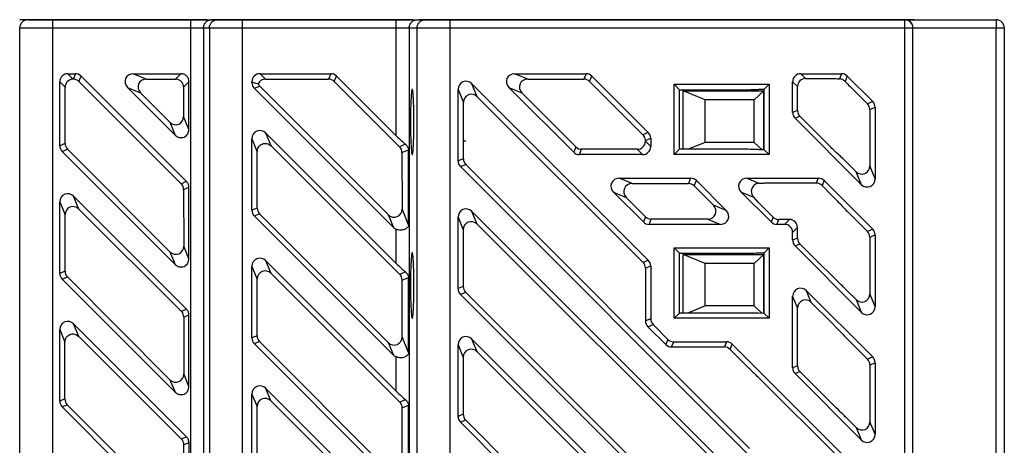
# Model space of a CAD drawing. Extents: x 0 to 500, y 0 to 353.
# Tile 2 of 18: x 192 to 252, y 106 to 132. Entities that reach past the tile are written whole.
import ezdxf

# ---------------------------------------------------------------- set-up
doc = ezdxf.new("R2010")
doc.units = 0
doc.header["$LTSCALE"] = 0.5
doc.layers.get('0').update_dxf_attribs({"linetype": 'CONTINUOUS'})
doc.layers.add('INTFCLR_27', color=7, linetype='CONTINUOUS')

msp = doc.modelspace()

# ---------------------------------------------------------------- linework, layer by layer
at = {"color": 7, "linetype": 'Continuous'}
for p, q in [((192.132, 131.706), (245.743, 131.706)), ((193.632, 131.706), (193.632, 61.706)), ((202.072, 131.706), (202.072, 61.706)), ((205.23, 131.706), (205.23, 61.706)), ((214.652, 124.611), (214.652, 131.706)), ((217.93, 131.706), (217.93, 61.706)), ((245.743, 61.706), (245.743, 131.706)), ((245.747, 131.706), (251.332, 131.706)), ((251.332, 131.706), (251.336, 131.206)), ((191.632, 62.206), (191.632, 131.206)), ((191.632, 131.206), (246.243, 131.206)), ((202.871, 131.206), (202.871, 62.206)), ((203.233, 131.206), (203.233, 62.206)), ((215.451, 131.206), (215.451, 62.206)), ((215.933, 62.206), (215.933, 131.206)), ((246.243, 62.206), (246.243, 131.206)), ((246.245, 131.206), (251.832, 131.206)), ((251.336, 104.135), (251.336, 131.206)), ((251.832, 131.206), (251.832, 104.052)), ((194.903, 128.08), (194.577, 128.406)), ((194.577, 128.406), (195.038, 128.406)), ((195.038, 128.406), (194.903, 128.08)), ((195.252, 127.932), (195.388, 128.261)), ((201.837, 121.813), (195.388, 128.261)), ((199.372, 128.076), (198.575, 128.406)), ((198.575, 128.406), (201.487, 128.406)), ((201.487, 128.406), (201.157, 128.076)), ((206.657, 128.076), (206.327, 128.406)), ((206.327, 128.406), (210.651, 128.406)), ((210.651, 128.406), (210.514, 128.076)), ((210.865, 127.932), (211.001, 128.261)), ((214.652, 124.611), (211.001, 128.261)), ((222.691, 128.076), (221.894, 128.406)), ((221.894, 128.406), (226.264, 128.406)), ((226.264, 128.406), (226.127, 128.076)), ((226.477, 127.932), (226.614, 128.261)), ((230.067, 124.808), (226.614, 128.261)), ((239.387, 128.406), (241.877, 128.406)), ((239.683, 128.11), (239.387, 128.406)), ((241.877, 128.406), (241.746, 128.091)), ((242.227, 128.261), (242.092, 127.935)), ((242.227, 128.261), (243.787, 126.701)), ((194.082, 124.003), (194.082, 127.911)), ((194.082, 127.911), (194.412, 127.582)), ((194.904, 128.076), (194.903, 128.08)), ((195.252, 127.932), (201.512, 121.678)), ((199.372, 128.076), (201.157, 128.076)), ((201.652, 127.582), (201.982, 127.911)), ((201.982, 124.999), (201.982, 127.911)), ((205.832, 127.866), (205.832, 127.911)), ((205.832, 127.911), (205.864, 127.879)), ((205.864, 127.879), (205.832, 127.866)), ((205.977, 127.515), (206.307, 127.652)), ((214.163, 119.788), (206.307, 127.652)), ((206.657, 128.076), (210.514, 128.076)), ((210.865, 127.932), (214.86, 123.94)), ((219.606, 126.997), (219.277, 127.792)), ((230.067, 117.002), (219.277, 127.792)), ((222.691, 128.076), (226.127, 128.076)), ((226.477, 127.932), (229.74, 124.673)), ((231.652, 123.456), (231.652, 127.756)), ((231.652, 127.756), (237.452, 127.756)), ((231.652, 127.756), (231.981, 127.427)), ((237.452, 127.756), (237.156, 127.46)), ((237.452, 127.756), (237.452, 123.456)), ((238.892, 126.031), (238.892, 127.911)), ((238.892, 127.911), (239.188, 127.615)), ((239.683, 128.11), (241.215, 128.11)), ((243.458, 126.565), (242.388, 127.634)), ((194.409, 124.138), (194.412, 127.582)), ((198.225, 127.561), (201.137, 124.649)), ((198.225, 127.561), (199.02, 127.232)), ((200.809, 125.441), (199.02, 127.232)), ((201.652, 127.582), (201.654, 125.792)), ((205.977, 127.515), (214.487, 119.006)), ((218.432, 123.072), (218.432, 127.442)), ((218.432, 127.442), (218.761, 126.648)), ((221.544, 127.561), (225.504, 123.601)), ((221.544, 127.561), (222.339, 127.232)), ((225.639, 123.928), (222.339, 127.232)), ((231.979, 123.783), (231.981, 127.427)), ((231.981, 127.427), (235.997, 127.427)), ((232.2, 123.783), (232.2, 127.357)), ((232.2, 127.357), (237.123, 127.357)), ((233.542, 126.806), (232.2, 127.357)), ((237.123, 127.357), (236.542, 126.806)), ((237.123, 123.753), (237.123, 127.357)), ((237.156, 123.752), (237.156, 127.46)), ((239.188, 126.154), (239.188, 127.615)), ((218.758, 123.207), (218.761, 126.648)), ((219.606, 126.997), (229.745, 116.869)), ((233.542, 124.206), (233.542, 126.806)), ((236.542, 126.806), (233.542, 126.806)), ((236.542, 124.206), (236.542, 126.806)), ((243.787, 126.701), (243.458, 126.565)), ((239.188, 126.154), (238.892, 126.031)), ((243.603, 126.215), (243.932, 126.351)), ((243.603, 126.215), (243.606, 122.769)), ((243.932, 126.351), (243.932, 121.982)), ((200.809, 125.441), (201.137, 124.649)), ((201.982, 124.999), (201.654, 125.792)), ((239.037, 125.681), (239.333, 125.804)), ((239.037, 125.681), (243.087, 121.632)), ((241.227, 123.911), (239.333, 125.804)), ((207.004, 123.99), (206.677, 124.779)), ((214.652, 116.804), (206.677, 124.779)), ((230.067, 124.808), (229.74, 124.673)), ((194.409, 124.138), (194.082, 124.003)), ((205.832, 120.059), (205.832, 124.429)), ((205.832, 124.429), (206.159, 123.635)), ((215.22, 124.089), (214.86, 123.94)), ((229.885, 124.323), (230.212, 124.458)), ((229.885, 124.323), (229.885, 124.279)), ((230.212, 123.951), (229.885, 124.279)), ((230.212, 124.458), (230.212, 123.951)), ((233.542, 124.206), (232.51, 123.783)), ((236.542, 124.206), (233.542, 124.206)), ((237.019, 123.754), (236.542, 124.206)), ((194.227, 123.653), (194.554, 123.788)), ((194.227, 123.653), (201.137, 116.743)), ((200.815, 117.521), (194.554, 123.788)), ((206.156, 120.193), (206.158, 123.635)), ((207.004, 123.99), (214.866, 116.136)), ((215.005, 123.59), (215.408, 123.757)), ((215.005, 123.59), (215.008, 120.138)), ((215.408, 119.174), (215.408, 123.757)), ((225.639, 123.928), (225.504, 123.601)), ((225.854, 123.456), (225.99, 123.783)), ((229.717, 123.456), (225.854, 123.456)), ((229.39, 123.783), (225.99, 123.783)), ((229.39, 123.783), (229.717, 123.456)), ((231.652, 123.456), (231.979, 123.783)), ((237.452, 123.456), (231.652, 123.456)), ((236.034, 123.783), (231.979, 123.783)), ((237.452, 123.456), (237.156, 123.752)), ((218.758, 123.207), (218.432, 123.072)), ((218.577, 122.722), (218.903, 122.857)), ((218.903, 122.857), (236.253, 105.489)), ((242.761, 122.418), (242.34, 122.84)), ((243.087, 98.212), (218.577, 122.722)), ((242.761, 122.418), (243.087, 121.632)), ((243.932, 121.982), (243.606, 122.769)), ((201.837, 121.813), (201.512, 121.678)), ((228.284, 122.016), (232.654, 122.016)), ((229.07, 121.691), (228.284, 122.016)), ((229.07, 121.691), (232.519, 121.691)), ((232.654, 122.016), (232.519, 121.691)), ((232.869, 121.546), (233.004, 121.871)), ((234.834, 120.042), (233.004, 121.871)), ((236.091, 122.016), (240.46, 122.016)), ((236.091, 122.016), (236.824, 121.713)), ((236.824, 121.713), (237.151, 121.72)), ((240.338, 121.72), (237.151, 121.72)), ((240.46, 122.016), (240.338, 121.72)), ((240.811, 121.871), (240.688, 121.575)), ((240.811, 121.871), (243.787, 118.895)), ((201.657, 121.328), (201.982, 121.462)), ((201.657, 121.328), (201.66, 117.871)), ((201.982, 117.093), (201.982, 121.462)), ((227.934, 121.171), (229.764, 119.341)), ((227.934, 121.171), (228.718, 120.846)), ((232.869, 121.546), (234.051, 120.366)), ((235.741, 121.171), (236.508, 120.853)), ((237.571, 119.341), (235.741, 121.171)), ((241.234, 121.029), (240.688, 121.575)), ((241.234, 121.029), (241.596, 120.654)), ((194.082, 116.196), (194.082, 120.566)), ((194.082, 120.566), (194.406, 119.784)), ((195.251, 120.133), (194.927, 120.916)), ((201.837, 114.006), (194.927, 120.916)), ((229.898, 119.665), (228.718, 120.846)), ((236.787, 120.557), (236.508, 120.853)), ((237.146, 120.184), (236.787, 120.557)), ((195.251, 120.133), (201.517, 113.874)), ((206.156, 120.193), (205.832, 120.059)), ((205.977, 119.709), (206.301, 119.843)), ((214.169, 111.967), (206.301, 119.843)), ((215.408, 119.174), (215.008, 120.138)), ((219.601, 119.205), (219.277, 119.985)), ((219.277, 119.985), (243.787, 95.476)), ((234.834, 120.042), (234.051, 120.366)), ((237.693, 119.637), (237.146, 120.184)), ((242.309, 119.915), (243.464, 118.761)), ((194.403, 116.329), (194.406, 119.784)), ((205.977, 119.709), (214.487, 111.199)), ((214.163, 119.788), (214.487, 119.006)), ((218.432, 115.266), (218.432, 119.635)), ((218.432, 119.635), (218.755, 118.855)), ((241.313, 97.531), (219.601, 119.205)), ((229.898, 119.665), (229.764, 119.341)), ((230.114, 119.196), (230.248, 119.52)), ((234.484, 119.196), (230.114, 119.196)), ((233.702, 119.52), (230.248, 119.52)), ((233.702, 119.52), (234.484, 119.196)), ((237.693, 119.637), (237.571, 119.341)), ((237.921, 119.196), (238.043, 119.492)), ((238.397, 119.196), (237.921, 119.196)), ((238.693, 119.492), (238.043, 119.492)), ((238.693, 119.492), (238.397, 119.196)), ((214.652, 116.804), (214.652, 118.893)), ((218.755, 118.855), (218.753, 115.398)), ((238.892, 118.701), (239.188, 118.997)), ((238.892, 118.225), (238.892, 118.701)), ((239.188, 118.348), (239.188, 118.997)), ((243.787, 118.895), (243.464, 118.761)), ((239.188, 118.348), (238.892, 118.225)), ((239.037, 117.875), (239.333, 117.998)), ((243.609, 118.411), (243.932, 118.545)), ((243.609, 118.411), (243.612, 114.948)), ((243.932, 118.545), (243.932, 114.175)), ((200.815, 117.521), (201.137, 116.743)), ((201.982, 117.093), (201.66, 117.871)), ((231.652, 113.456), (231.652, 117.756)), ((231.652, 117.756), (237.452, 117.756)), ((231.652, 117.756), (231.974, 117.434)), ((231.971, 113.776), (231.974, 117.434)), ((231.974, 117.434), (236.102, 117.434)), ((236.793, 117.452), (237.139, 117.46)), ((237.156, 117.46), (237.139, 117.46)), ((237.452, 117.756), (237.156, 117.46)), ((237.156, 113.752), (237.156, 117.46)), ((237.452, 117.756), (237.452, 113.456)), ((239.037, 117.875), (243.087, 113.825)), ((206.998, 116.197), (206.677, 116.972)), ((214.652, 108.998), (206.677, 116.972)), ((230.067, 117.002), (229.745, 116.869)), ((232.2, 113.776), (232.2, 117.357)), ((232.2, 117.357), (237.123, 117.357)), ((233.542, 116.806), (232.2, 117.357)), ((233.542, 114.206), (233.542, 116.806)), ((236.542, 116.806), (233.542, 116.806)), ((237.123, 117.357), (236.542, 116.806)), ((236.542, 114.206), (236.542, 116.806)), ((237.123, 113.752), (237.123, 117.357)), ((194.403, 116.329), (194.082, 116.196)), ((205.832, 112.253), (205.832, 116.622)), ((205.832, 116.622), (206.153, 115.847)), ((206.998, 116.197), (214.872, 108.332)), ((215.22, 116.283), (214.866, 116.136)), ((229.891, 116.519), (230.212, 116.652)), ((229.891, 116.519), (229.893, 113.289)), ((230.212, 116.652), (230.212, 113.421)), ((194.227, 115.846), (194.548, 115.979)), ((194.227, 115.846), (201.137, 108.936)), ((200.82, 109.7), (194.548, 115.979)), ((206.15, 112.385), (206.153, 115.847)), ((215.011, 115.786), (215.408, 115.951)), ((215.014, 112.318), (215.011, 115.786)), ((215.408, 111.367), (215.408, 115.951)), ((218.753, 115.398), (218.432, 115.266)), ((218.577, 114.915), (218.897, 115.048)), ((218.897, 115.048), (236.379, 97.548)), ((240.033, 114.423), (239.737, 115.138)), ((243.787, 111.088), (239.737, 115.138)), ((242.767, 114.598), (242.254, 115.111)), ((243.087, 90.406), (218.577, 114.915)), ((238.892, 110.419), (238.892, 114.788)), ((238.892, 114.788), (239.188, 114.073)), ((240.033, 114.423), (241.257, 113.199)), ((242.767, 114.598), (243.087, 113.825)), ((243.932, 114.175), (243.612, 114.948)), ((201.837, 114.006), (201.517, 113.874)), ((233.542, 114.206), (232.492, 113.776)), ((236.542, 114.206), (233.542, 114.206)), ((237.02, 113.754), (236.542, 114.206)), ((239.188, 110.541), (239.188, 114.073)), ((201.663, 113.524), (201.982, 113.656)), ((201.663, 113.524), (201.665, 110.051)), ((201.982, 109.287), (201.982, 113.656)), ((230.212, 113.421), (229.893, 113.289)), ((231.652, 113.456), (231.971, 113.776)), ((237.452, 113.456), (231.652, 113.456)), ((236.145, 113.776), (231.971, 113.776)), ((237.127, 113.752), (236.8, 113.76)), ((237.156, 113.752), (237.127, 113.752)), ((237.452, 113.456), (237.156, 113.752)), ((241.257, 113.199), (241.581, 112.865)), ((194.082, 108.39), (194.082, 112.759)), ((194.082, 112.759), (194.4, 111.988)), ((195.246, 112.341), (194.927, 113.109)), ((201.837, 106.2), (194.927, 113.109)), ((230.038, 112.939), (230.357, 113.071)), ((230.038, 112.939), (231.135, 111.843)), ((231.267, 112.161), (230.357, 113.071)), ((194.398, 108.52), (194.399, 111.988)), ((195.246, 112.341), (201.523, 106.07)), ((206.15, 112.385), (205.832, 112.253)), ((205.977, 111.903), (206.295, 112.034)), ((206.295, 112.034), (214.174, 104.147)), ((215.408, 111.367), (215.014, 112.318)), ((219.595, 111.412), (219.277, 112.179)), ((219.277, 112.179), (243.787, 87.669)), ((231.267, 112.161), (231.135, 111.843)), ((231.485, 111.698), (231.617, 112.016)), ((231.617, 112.016), (234.848, 112.016)), ((234.848, 112.016), (234.716, 111.698)), ((242.219, 112.206), (243.47, 110.957)), ((205.977, 111.903), (214.487, 103.393)), ((214.169, 111.967), (214.487, 111.199)), ((218.432, 107.459), (218.432, 111.829)), ((218.432, 111.829), (218.749, 111.062)), ((219.595, 111.412), (236.435, 94.589)), ((231.485, 111.698), (234.716, 111.698)), ((235.066, 111.554), (235.198, 111.871)), ((235.066, 111.554), (236.186, 110.434)), ((235.198, 111.871), (243.787, 103.282)), ((214.652, 108.998), (214.652, 111.087)), ((218.749, 111.062), (218.747, 107.59)), ((243.787, 111.088), (243.47, 110.957)), ((239.188, 110.541), (238.892, 110.419)), ((239.037, 110.068), (239.333, 110.191)), ((241.442, 108.083), (239.333, 110.191)), ((243.615, 110.607), (243.932, 110.738)), ((243.615, 110.607), (243.617, 107.128)), ((243.932, 110.738), (243.932, 106.369)), ((200.82, 109.7), (201.137, 108.936)), ((201.982, 109.287), (201.665, 110.051)), ((236.808, 109.832), (237.114, 109.536)), ((239.037, 110.068), (243.087, 106.019)), ((206.993, 108.404), (206.677, 109.166)), ((214.652, 101.191), (206.677, 109.166)), ((237.114, 109.536), (241.442, 105.209)), ((194.398, 108.52), (194.082, 108.39)), ((205.832, 104.446), (205.832, 108.816)), ((205.832, 108.816), (206.147, 108.055)), ((214.877, 100.528), (206.993, 108.404)), ((215.22, 108.476), (214.872, 108.332)), ((194.227, 108.04), (194.542, 108.17)), ((201.137, 101.13), (194.227, 108.04)), ((194.542, 108.17), (200.826, 101.88)), ((206.145, 104.576), (206.147, 108.055)), ((215.017, 107.982), (215.408, 108.144)), ((215.019, 104.498), (215.017, 107.982)), ((215.408, 103.561), (215.408, 108.144)), ((218.747, 107.59), (218.432, 107.459)), ((218.577, 107.109), (218.892, 107.239)), ((236.55, 89.563), (218.892, 107.239)), ((242.772, 106.777), (242.156, 107.394)), ((243.087, 82.599), (218.577, 107.109)), ((242.772, 106.777), (243.087, 106.019)), ((243.932, 106.369), (243.617, 107.128)), ((201.837, 106.2), (201.523, 106.07)), ((201.669, 105.72), (201.982, 105.85)), ((201.671, 102.231), (201.669, 105.72)), ((201.982, 105.85), (201.982, 101.48))]:
    msp.add_line(p, q, dxfattribs=at)
for centre, radius, start, end in [((192.132, 131.206), 0.5, 90, 180), ((245.743, 131.206), 0.5, 359.99981, 89.99984), ((245.747, 131.209), 0.497, 65.59605, 68.9676), ((245.747, 131.209), 0.498, 42.76836, 47.64646), ((245.743, 131.206), 0.502, 25.58776, 42.72595), ((245.748, 131.208), 0.497, 21.26844, 25.58338), ((251.332, 131.206), 0.5, 0, 90), ((242.302, 139.697), 11.618, 266.57493, 267.25989), ((262.327, 147.593), 28.212, 224.17204, 225.02902), ((219.123, 124.233), 0.282, 179.30888, 179.99987), ((236.844, 121.307), 0.406, 92.76125, 98.28715)]:
    msp.add_arc(centre, radius, start, end, dxfattribs=at)
for centre, major_axis, ratio, start_param, end_param in [((194.587, 127.901), (0.36, -0.36), 0.980815, 2.36588, 3.917306), ((195.034, 127.901), (-0.194, -0.467), 0.988627, 2.752921, 3.530264), ((198.599, 127.901), (0.492, -0.204), 0.938699, 1.986361, 4.296824), ((206.337, 127.901), (0.36, -0.36), 0.980815, 2.36588, 3.917306), ((210.647, 127.901), (-0.194, -0.467), 0.988627, 2.752921, 3.530264), ((221.918, 127.901), (0.492, -0.204), 0.938699, 1.986361, 4.296824), ((226.26, 127.901), (-0.194, -0.467), 0.988627, 2.752921, 3.530264), ((239.397, 127.901), (0.36, -0.36), 0.980815, 2.36588, 3.917306), ((241.873, 127.901), (0.194, 0.467), 0.988627, -0.388671, 0.388671), ((194.916, 127.572), (0.367, -0.353), 0.981523, 2.351689, 3.897588), ((194.898, 127.572), (0.2, 0.464), 0.98935, -0.374446, 0.397369), ((199.394, 127.572), (0.494, -0.197), 0.939367, 1.972178, 4.28264), ((201.148, 127.572), (0.367, 0.353), 0.981523, -0.755995, 0.795431), ((206.337, 127.87), (0.467, 0.194), 0.988627, 2.752921, 3.530264), ((206.666, 127.572), (0.367, -0.353), 0.981523, 2.346162, 3.464595), ((206.667, 128.006), (0.461, 0.208), 0.988303, -3.128572, -2.784222), ((210.511, 127.572), (0.2, 0.464), 0.98935, -0.374446, 0.402896), ((218.937, 127.418), (-0.204, 0.492), 0.938699, -1.155231, 1.155231), ((222.714, 127.572), (0.494, -0.197), 0.939367, 1.972178, 4.28264), ((226.123, 127.572), (0.2, 0.464), 0.98935, -0.374446, 0.402896), ((239.693, 127.605), (-0.36, 0.36), 0.980815, -0.775713, 0.775713), ((219.266, 126.624), (-0.206, 0.49), 0.940363, 5.121984, 7.432447), ((243.099, 126.211), (0.473, 0.178), 0.988904, -0.355682, 0.421661), ((243.427, 126.347), (-0.467, -0.194), 0.988627, 2.752921, 3.530264), ((239.397, 126.035), (0.467, 0.194), 0.988627, 2.752921, 3.530264), ((239.693, 126.158), (0.467, 0.194), 0.988627, 2.752921, 3.530264), ((201.149, 125.816), (-0.202, 0.494), 0.937028, -4.291161, -1.980698), ((206.337, 124.405), (-0.204, 0.492), 0.938699, -1.155231, 1.155231), ((229.38, 124.319), (0.473, 0.178), 0.988904, -0.355682, 0.421661), ((229.707, 124.454), (-0.467, -0.194), 0.988627, 2.752921, 3.530264), ((194.914, 124.142), (0.461, 0.208), 0.988303, 2.721621, 3.498964), ((214.652, 124.77), (-0.796, 0.812), 0.098396, -4.612365, -3.821957), ((229.38, 124.288), (-0.354, 0.367), 0.98008, -3.899003, -2.347577), ((194.587, 124.007), (0.467, 0.194), 0.988627, 2.752921, 3.530264), ((214.5, 123.586), (0.473, 0.178), 0.988904, -0.355682, 0.421661), ((225.858, 123.961), (0.194, 0.467), 0.988627, 2.752921, 3.530264), ((225.994, 124.288), (0.188, 0.47), 0.987895, -3.542789, -2.765446), ((229.707, 123.961), (-0.36, 0.36), 0.980815, 2.36588, 3.917306), ((218.937, 123.076), (0.467, 0.194), 0.988627, 2.752921, 3.530264), ((219.263, 123.211), (0.461, 0.208), 0.988303, 2.721621, 3.498964), ((243.101, 122.792), (-0.202, 0.494), 0.937028, -4.291161, -1.980698), ((201.152, 121.324), (0.473, 0.178), 0.988904, -0.355682, 0.421661), ((228.308, 121.511), (0.492, -0.204), 0.938699, 1.986361, 4.296824), ((229.092, 121.187), (0.494, -0.197), 0.939367, 1.972178, 4.28264), ((232.515, 121.187), (0.2, 0.464), 0.98935, -0.374446, 0.402896), ((232.65, 121.511), (-0.194, -0.467), 0.988627, 2.752921, 3.530264), ((236.115, 121.511), (0.492, -0.204), 0.938699, 1.986361, 4.296824), ((240.334, 121.215), (-0.194, -0.467), 0.988627, 2.752921, 3.530264), ((240.456, 121.511), (0.194, 0.467), 0.988627, -0.388671, 0.388671), ((243.427, 122.005), (-0.204, 0.492), 0.938699, -4.296824, -1.986361), ((194.587, 120.542), (-0.204, 0.492), 0.938699, -1.155231, 1.155231), ((194.911, 119.76), (-0.206, 0.49), 0.940363, -1.161201, 1.149262), ((206.337, 120.063), (0.467, 0.194), 0.988627, 2.752921, 3.530264), ((206.661, 120.197), (0.461, 0.208), 0.988303, 2.721621, 3.498964), ((214.503, 120.162), (-0.202, 0.494), 0.937028, -4.291161, -1.980698), ((218.937, 119.612), (-0.204, 0.492), 0.938699, -1.155231, 1.155231), ((233.678, 120.025), (0.49, -0.21), 0.937986, -1.141354, 1.169109), ((234.46, 119.701), (0.492, -0.204), 0.938699, -1.155231, 1.155231), ((219.26, 118.831), (-0.206, 0.49), 0.940363, 5.121984, 7.432447), ((230.118, 119.701), (0.194, 0.467), 0.988627, 2.752921, 3.530264), ((230.252, 120.025), (0.188, 0.47), 0.987895, -3.542789, -2.765446), ((237.925, 119.701), (0.194, 0.467), 0.988627, 2.752921, 3.530264), ((238.047, 119.997), (0.194, 0.467), 0.988627, -3.530264, -2.752921), ((238.387, 118.691), (0.36, 0.36), 0.980815, -0.775713, 0.775713), ((238.683, 118.988), (-0.36, -0.36), 0.980815, 2.36588, 3.917306), ((214.827, 119.379), (0.204, -0.492), 0.938699, -1.155231, -0.770115), ((243.104, 118.407), (0.473, 0.178), 0.988904, -0.355682, 0.421661), ((243.427, 118.541), (-0.467, -0.194), 0.988627, 2.752921, 3.530264), ((239.397, 118.229), (0.467, 0.194), 0.988627, 2.752921, 3.530264), ((239.693, 118.352), (0.467, 0.194), 0.988627, 2.752921, 3.530264), ((201.155, 117.895), (-0.202, 0.494), 0.937028, -4.291161, -1.980698), ((206.337, 116.599), (-0.204, 0.492), 0.938699, -1.155231, 1.155231), ((214.652, 116.963), (-0.796, 0.812), 0.098396, -4.612365, -3.821957), ((229.386, 116.515), (0.473, 0.178), 0.988904, -0.355682, 0.421661), ((229.707, 116.648), (-0.467, -0.194), 0.988627, 2.752921, 3.530264), ((194.587, 116.2), (0.467, 0.194), 0.988627, 2.752921, 3.530264), ((194.908, 116.333), (0.461, 0.208), 0.988303, 2.721621, 3.498964), ((206.658, 115.824), (-0.206, 0.49), 0.940363, -1.161201, 1.149262), ((214.506, 115.782), (0.473, 0.178), 0.988904, -0.355685, 0.421661), ((218.937, 115.27), (0.467, 0.194), 0.988627, 2.752921, 3.530264), ((219.257, 115.402), (0.461, 0.208), 0.988303, 2.721621, 3.498964), ((239.397, 114.764), (-0.204, 0.492), 0.938699, -1.155231, 1.155231), ((239.693, 114.05), (0.204, -0.492), 0.938699, 1.986361, 4.296824), ((243.107, 114.972), (-0.202, 0.494), 0.937028, -4.291161, -1.980698), ((201.158, 113.52), (0.473, 0.178), 0.988904, -0.355682, 0.421661), ((243.427, 114.199), (-0.204, 0.492), 0.938699, -4.296824, -1.986361), ((194.587, 112.736), (-0.204, 0.492), 0.938699, -1.155231, 1.155231), ((230.398, 113.293), (0.473, 0.178), 0.988904, 2.785911, 3.563253), ((230.717, 113.425), (0.467, 0.194), 0.988627, 2.752921, 3.530264), ((206.337, 112.257), (0.467, 0.194), 0.988627, 2.752921, 3.530264), ((206.655, 112.389), (0.461, 0.208), 0.988303, 2.721621, 3.498964), ((214.509, 112.342), (-0.202, 0.494), 0.937028, -4.291161, -1.980701), ((218.937, 111.805), (-0.204, 0.492), 0.938699, -1.155231, 1.155231), ((231.621, 112.521), (0.194, 0.467), 0.988627, -3.530264, -2.752921), ((234.843, 111.511), (-0.194, -0.467), 0.988627, 2.752921, 3.530264), ((219.254, 111.039), (-0.206, 0.49), 0.940363, -1.161201, 1.149262), ((231.489, 112.203), (0.2, 0.464), 0.98935, -3.516039, -2.738696), ((234.712, 111.194), (0.2, 0.464), 0.98935, -0.374446, 0.402896), ((214.827, 111.573), (0.204, -0.492), 0.938699, -1.155231, -0.770115), ((243.11, 110.603), (0.473, 0.178), 0.988904, -0.355682, 0.421661), ((243.427, 110.734), (-0.467, -0.194), 0.988627, 2.752921, 3.530264), ((239.397, 110.423), (0.467, 0.194), 0.988627, 2.752921, 3.530264), ((239.693, 110.545), (0.467, 0.194), 0.988627, 2.752921, 3.530264), ((201.16, 110.075), (-0.202, 0.494), 0.937028, -4.291161, -1.980698), ((206.337, 108.792), (-0.204, 0.492), 0.938699, -1.155231, 1.155231), ((214.652, 109.157), (-0.796, 0.812), 0.098396, -4.612365, -3.821957), ((194.587, 108.394), (0.467, 0.194), 0.988627, 2.752921, 3.530264), ((194.902, 108.525), (0.461, 0.208), 0.988303, 2.721621, 3.498964), ((206.652, 108.031), (-0.206, 0.49), 0.940363, -1.161201, 1.149262), ((214.512, 107.978), (0.473, 0.178), 0.988904, -0.355684, 0.421661), ((218.937, 107.463), (0.467, 0.194), 0.988627, 2.752921, 3.530264), ((219.252, 107.594), (0.461, 0.208), 0.988303, 2.721621, 3.498964), ((243.113, 107.152), (-0.202, 0.494), 0.937028, -4.291161, -1.980698), ((201.164, 105.716), (0.473, 0.178), 0.988904, -0.355682, 0.421661), ((243.427, 106.392), (-0.204, 0.492), 0.938699, -4.296824, -1.986361)]:
    msp.add_ellipse(centre, major_axis=major_axis, ratio=ratio, start_param=start_param, end_param=end_param, dxfattribs=at)
for points, knots in [([(202.871, 131.206), (202.871, 131.271), (202.897, 131.403), (203.008, 131.569), (203.174, 131.68), (203.306, 131.706), (203.371, 131.706)], [0, 0, 0, 0, 0.250158, 0.500224, 0.750158, 1, 1, 1, 1]), ([(203.233, 131.206), (203.233, 131.271), (203.259, 131.403), (203.37, 131.569), (203.536, 131.68), (203.667, 131.706), (203.732, 131.706)], [0, 0, 0, 0, 0.250158, 0.500224, 0.750158, 1, 1, 1, 1]), ([(215.451, 131.206), (215.451, 131.271), (215.477, 131.403), (215.588, 131.569), (215.754, 131.68), (215.885, 131.706), (215.95, 131.706)], [0, 0, 0, 0, 0.250158, 0.500224, 0.750158, 1, 1, 1, 1]), ([(215.933, 131.206), (215.933, 131.271), (215.959, 131.403), (216.07, 131.569), (216.236, 131.68), (216.367, 131.706), (216.432, 131.706)], [0, 0, 0, 0, 0.250158, 0.500224, 0.750158, 1, 1, 1, 1]), ([(245.925, 131.673), (245.911, 131.679), (245.853, 131.698), (245.792, 131.706), (245.747, 131.706)], [0, 0, 0, 0, 0.254365, 1, 1, 1, 1]), ([(246.082, 131.576), (246.072, 131.585), (246.032, 131.619), (245.987, 131.646), (245.952, 131.662)], [0, 0, 0, 0, 0.258843, 1, 1, 1, 1]), ([(246.245, 131.206), (246.245, 131.222), (246.242, 131.284), (246.227, 131.345), (246.211, 131.388)], [0, 0, 0, 0, 0.254604, 1, 1, 1, 1]), ([(201.982, 127.912), (201.982, 127.976), (201.957, 128.106), (201.847, 128.271), (201.682, 128.381), (201.551, 128.406), (201.487, 128.406)], [0, 0, 0, 0, 0.250076, 0.500113, 0.749987, 1, 1, 1, 1]), ([(205.864, 127.879), (205.89, 127.872), (206.004, 127.84), (206.119, 127.812), (206.208, 127.792)], [0, 0, 0, 0, 0.226371, 1, 1, 1, 1]), ([(241.215, 128.11), (241.249, 128.11), (241.38, 128.109), (241.511, 128.105), (241.608, 128.099)], [0, 0, 0, 0, 0.256308, 1, 1, 1, 1]), ([(242.092, 127.935), (242.046, 127.981), (241.938, 128.057), (241.81, 128.088), (241.746, 128.091)], [0, 0, 0, 0, 0.506303, 1, 1, 1, 1]), ([(215.631, 127.456), (215.626, 127.456), (215.617, 127.441), (215.609, 127.413), (215.599, 127.364), (215.585, 127.266), (215.57, 127.1), (215.555, 126.855), (215.543, 126.556), (215.533, 126.215), (215.528, 125.843), (215.526, 125.587), (215.526, 125.456)], [0, 0, 0, 0, 0.007013, 0.022168, 0.046303, 0.07936, 0.171287, 0.294811, 0.445444, 0.617647, 0.804456, 1, 1, 1, 1]), ([(215.736, 125.456), (215.736, 125.587), (215.735, 125.844), (215.729, 126.216), (215.719, 126.557), (215.707, 126.856), (215.692, 127.101), (215.677, 127.267), (215.663, 127.365), (215.653, 127.414), (215.646, 127.441), (215.636, 127.456), (215.631, 127.456)], [0, 0, 0, 0, 0.195758, 0.382756, 0.555094, 0.705789, 0.829289, 0.921098, 0.95406, 0.978077, 0.993097, 1, 1, 1, 1]), ([(235.997, 127.427), (236.064, 127.427), (236.324, 127.429), (236.583, 127.438), (236.776, 127.449)], [0, 0, 0, 0, 0.256351, 1, 1, 1, 1]), ([(236.776, 127.449), (236.807, 127.451), (236.933, 127.457), (237.06, 127.46), (237.156, 127.46)], [0, 0, 0, 0, 0.241005, 1, 1, 1, 1]), ([(215.526, 125.456), (215.526, 125.325), (215.528, 125.069), (215.533, 124.698), (215.543, 124.356), (215.555, 124.058), (215.57, 123.813), (215.585, 123.647), (215.599, 123.548), (215.609, 123.5), (215.617, 123.472), (215.626, 123.456), (215.631, 123.456)], [0, 0, 0, 0, 0.195549, 0.382361, 0.554566, 0.705197, 0.828719, 0.920644, 0.953699, 0.977833, 0.992987, 1, 1, 1, 1]), ([(215.631, 123.456), (215.636, 123.456), (215.646, 123.472), (215.653, 123.499), (215.663, 123.548), (215.677, 123.646), (215.692, 123.812), (215.707, 124.056), (215.719, 124.355), (215.729, 124.697), (215.735, 125.069), (215.736, 125.325), (215.736, 125.456)], [0, 0, 0, 0, 0.006903, 0.021924, 0.045942, 0.078906, 0.170717, 0.294219, 0.444916, 0.617252, 0.804247, 1, 1, 1, 1]), ([(201.137, 124.649), (201.205, 124.581), (201.384, 124.478), (201.693, 124.501), (201.928, 124.703), (201.982, 124.901), (201.982, 124.999)], [0, 0, 0, 0, 0.250369, 0.500024, 0.749633, 1, 1, 1, 1]), ([(206.158, 123.635), (206.157, 123.733), (206.211, 123.933), (206.445, 124.137), (206.756, 124.161), (206.935, 124.058), (207.004, 123.99)], [0, 0, 0, 0, 0.250567, 0.500084, 0.74967, 1, 1, 1, 1]), ([(215.22, 124.089), (215.245, 124.069), (215.339, 123.982), (215.407, 123.854), (215.408, 123.757)], [0, 0, 0, 0, 0.247308, 1, 1, 1, 1]), ([(218.861, 124.337), (218.858, 124.329), (218.847, 124.296), (218.842, 124.262), (218.842, 124.237)], [0, 0, 0, 0, 0.253664, 1, 1, 1, 1]), ([(236.782, 123.763), (236.722, 123.766), (236.472, 123.778), (236.223, 123.783), (236.034, 123.783)], [0, 0, 0, 0, 0.241869, 1, 1, 1, 1]), ([(237.156, 123.752), (237.124, 123.752), (236.999, 123.753), (236.875, 123.757), (236.782, 123.763)], [0, 0, 0, 0, 0.255699, 1, 1, 1, 1]), ([(241.601, 123.551), (241.569, 123.58), (241.443, 123.698), (241.319, 123.818), (241.227, 123.911)], [0, 0, 0, 0, 0.245418, 1, 1, 1, 1]), ([(242.34, 122.84), (242.279, 122.901), (242.036, 123.142), (241.789, 123.378), (241.601, 123.551)], [0, 0, 0, 0, 0.253061, 1, 1, 1, 1]), ([(201.982, 121.463), (201.982, 121.527), (201.956, 121.657), (201.882, 121.767), (201.837, 121.813)], [0, 0, 0, 0, 0.500003, 1, 1, 1, 1]), ([(236.785, 121.709), (236.698, 121.696), (236.525, 121.616), (236.364, 121.38), (236.351, 121.09), (236.444, 120.92), (236.508, 120.853)], [0, 0, 0, 0, 0.243165, 0.49461, 0.747726, 1, 1, 1, 1]), ([(241.596, 120.654), (241.653, 120.592), (241.887, 120.343), (242.126, 120.097), (242.309, 119.915)], [0, 0, 0, 0, 0.24638, 1, 1, 1, 1]), ([(215.408, 119.174), (215.408, 119.135), (215.392, 119.063), (215.327, 118.983), (215.248, 118.924), (215.114, 118.86), (214.908, 118.824), (214.735, 118.857), (214.652, 118.893)], [0, 0, 0, 0, 0.126589, 0.226649, 0.330487, 0.444469, 0.706113, 1, 1, 1, 1]), ([(242.254, 115.111), (242.199, 115.166), (241.98, 115.384), (241.756, 115.598), (239.333, 117.998)], [0, 0, 0, 0, 0.252449, 1, 1, 1, 1]), ([(215.631, 117.456), (215.626, 117.456), (215.617, 117.441), (215.609, 117.413), (215.599, 117.364), (215.585, 117.266), (215.57, 117.1), (215.555, 116.855), (215.543, 116.556), (215.533, 116.215), (215.528, 115.843), (215.526, 115.587), (215.526, 115.456)], [0, 0, 0, 0, 0.007013, 0.022168, 0.046303, 0.07936, 0.171287, 0.294811, 0.445444, 0.617647, 0.804456, 1, 1, 1, 1]), ([(215.736, 115.456), (215.736, 115.587), (215.735, 115.844), (215.729, 116.216), (215.719, 116.557), (215.707, 116.856), (215.692, 117.101), (215.677, 117.267), (215.663, 117.365), (215.653, 117.414), (215.646, 117.441), (215.636, 117.456), (215.631, 117.456)], [0, 0, 0, 0, 0.195758, 0.382756, 0.555094, 0.705789, 0.829289, 0.921098, 0.95406, 0.978077, 0.993097, 1, 1, 1, 1]), ([(236.102, 117.434), (236.161, 117.434), (236.391, 117.436), (236.622, 117.443), (236.793, 117.452)], [0, 0, 0, 0, 0.254918, 1, 1, 1, 1]), ([(201.137, 116.743), (201.205, 116.674), (201.384, 116.571), (201.693, 116.595), (201.928, 116.796), (201.982, 116.995), (201.982, 117.092)], [0, 0, 0, 0, 0.250369, 0.500024, 0.749633, 1, 1, 1, 1]), ([(215.22, 116.283), (215.245, 116.263), (215.339, 116.176), (215.407, 116.048), (215.408, 115.951)], [0, 0, 0, 0, 0.247308, 1, 1, 1, 1]), ([(215.526, 115.456), (215.526, 115.325), (215.528, 115.069), (215.533, 114.698), (215.543, 114.356), (215.555, 114.058), (215.57, 113.813), (215.585, 113.647), (215.599, 113.548), (215.609, 113.5), (215.617, 113.472), (215.626, 113.456), (215.631, 113.456)], [0, 0, 0, 0, 0.195549, 0.382361, 0.554566, 0.705197, 0.828719, 0.920644, 0.953699, 0.977833, 0.992987, 1, 1, 1, 1]), ([(215.631, 113.456), (215.636, 113.456), (215.646, 113.472), (215.653, 113.499), (215.663, 113.548), (215.677, 113.646), (215.692, 113.812), (215.707, 114.056), (215.719, 114.355), (215.729, 114.697), (215.735, 115.069), (215.736, 115.325), (215.736, 115.456)], [0, 0, 0, 0, 0.006903, 0.021924, 0.045942, 0.078906, 0.170717, 0.294219, 0.444916, 0.617252, 0.804247, 1, 1, 1, 1]), ([(201.982, 113.656), (201.982, 113.721), (201.956, 113.851), (201.882, 113.961), (201.837, 114.006)], [0, 0, 0, 0, 0.500003, 1, 1, 1, 1]), ([(236.8, 113.76), (236.747, 113.763), (236.529, 113.772), (236.31, 113.776), (236.145, 113.776)], [0, 0, 0, 0, 0.243764, 1, 1, 1, 1]), ([(241.581, 112.865), (241.633, 112.81), (241.843, 112.588), (242.056, 112.369), (242.219, 112.206)], [0, 0, 0, 0, 0.247075, 1, 1, 1, 1]), ([(194.399, 111.988), (194.399, 112.085), (194.453, 112.285), (194.687, 112.488), (194.997, 112.513), (195.177, 112.41), (195.246, 112.341)], [0, 0, 0, 0, 0.250488, 0.500088, 0.749701, 1, 1, 1, 1]), ([(215.408, 111.367), (215.408, 111.328), (215.392, 111.257), (215.327, 111.177), (215.248, 111.118), (215.114, 111.054), (214.908, 111.018), (214.735, 111.051), (214.652, 111.087)], [0, 0, 0, 0, 0.126589, 0.226649, 0.330487, 0.444469, 0.706113, 1, 1, 1, 1]), ([(236.186, 110.434), (236.238, 110.383), (236.443, 110.18), (236.651, 109.98), (236.808, 109.832)], [0, 0, 0, 0, 0.252002, 1, 1, 1, 1]), ([(201.137, 108.936), (201.205, 108.868), (201.384, 108.765), (201.693, 108.788), (201.928, 108.99), (201.982, 109.189), (201.982, 109.286)], [0, 0, 0, 0, 0.250369, 0.500024, 0.749633, 1, 1, 1, 1]), ([(215.22, 108.476), (215.245, 108.456), (215.339, 108.369), (215.407, 108.241), (215.408, 108.144)], [0, 0, 0, 0, 0.247308, 1, 1, 1, 1]), ([(242.156, 107.394), (242.097, 107.453), (241.862, 107.686), (241.623, 107.915), (241.442, 108.083)], [0, 0, 0, 0, 0.252807, 1, 1, 1, 1]), ([(201.982, 105.85), (201.982, 105.914), (201.956, 106.044), (201.882, 106.154), (201.837, 106.2)], [0, 0, 0, 0, 0.500003, 1, 1, 1, 1])]:
    msp.add_open_spline(points, degree=3, knots=knots, dxfattribs=at)
at = {"layer": 'INTFCLR_27', "color": 7, "linetype": 'Continuous'}
for p, q in [((203.096, 131.706), (191.632, 131.706)), ((215.675, 131.706), (203.332, 131.706)), ((246.332, 131.706), (216.032, 131.706))]:
    msp.add_line(p, q, dxfattribs=at)

doc.saveas('drawing.dxf')
